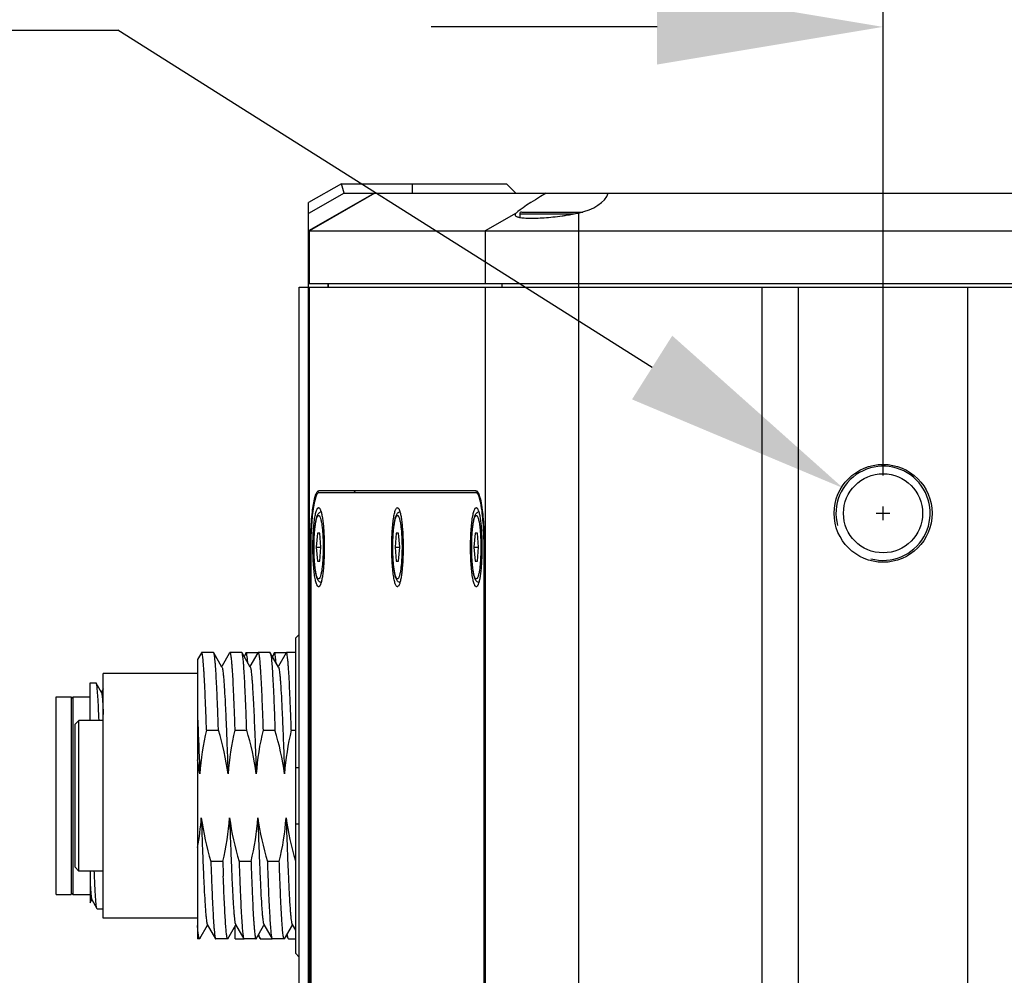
# Model space of a CAD drawing. Header units: millimetres. Extents: x 225 to 441, y -304 to -147.
# Tile 3 of 28: x 284 to 297, y -293 to -280. Entities that reach past the tile are written whole.
import ezdxf

# ---------------------------------------------------------------- set-up
doc = ezdxf.new("R2010")
doc.units = ezdxf.units.MM
doc.header["$LTSCALE"] = 23.1
doc.header["$PDMODE"] = 3
doc.header["$PDSIZE"] = 8
doc.layers.get('0').update_dxf_attribs({"linetype": 'CONTINUOUS'})
doc.layers.get('Defpoints').update_dxf_attribs({"linetype": 'CONTINUOUS'})
doc.layers.add('00_COMPONENTS', color=7, linetype='CONTINUOUS')
doc.layers.add('51__DRAFT_DIMS', color=7, linetype='CONTINUOUS')
doc.styles.get("Standard").update_dxf_attribs({"font": 'Roboto-Regular.ttf'})
doc.dimstyles.new('DIMSTYLE_2', dxfattribs={"dimtxt": 3, "dimasz": 3, "dimexe": 2.5, "dimexo": 0.5, "dimgap": 0.75, "dimtad": 1, "dimlfac": 4, "dimdsep": 46, "dimtxsty": 'STANDARD', "dimblk": '_FILLED', "dimblk1": '_FILLED', "dimblk2": '_FILLED', "dimcen": 0.09, "dimclrt": 3, "dimazin": 2, "dimtp": 0.2, "dimtm": 0.2, "dimtfac": 1, "dimtofl": 0, "dimtmove": 0, "dimatfit": 3, "dimldrblk": '_FILLED', "dimfxl": 1, "dimtolj": 1, "dimarcsym": 0})

# ---------------------------------------------------------------- blocks, each defined once
blk = doc.blocks.new('_FILLED')
at = {"color": 0, "linetype": 'ByBlock'}
blk.add_solid([(0, 0), (-1, 0.1667), (-1, -0.1667)], dxfattribs=at)
blk = doc.blocks.new('*D2')
at = {"layer": '51__DRAFT_DIMS', "color": 0, "lineweight": -2}
for p, q in [((295.459, -286.274), (295.459, -277.817)), ((301.959, -286.274), (301.959, -277.817)), ((292.459, -280.317), (289.459, -280.317)), ((304.959, -280.317), (307.959, -280.317))]:
    blk.add_line(p, q, dxfattribs=at)
at = {"layer": 'Defpoints', "color": 0}
for p in [(301.959, -280.317), (295.459, -286.774), (301.959, -286.774)]:
    blk.add_point(p, dxfattribs=at)
at = {"layer": '51__DRAFT_DIMS', "color": 0, "linetype": 'ByBlock', "lineweight": -2, "xscale": 3, "yscale": 3, "zscale": 3}
blk.add_blockref('_FILLED', (295.459, -280.317), dxfattribs=at)
at = {"layer": '51__DRAFT_DIMS', "color": 0, "linetype": 'ByBlock', "lineweight": -2, "xscale": 3, "yscale": 3, "zscale": 3, "rotation": 180}
blk.add_blockref('_FILLED', (301.959, -280.317), dxfattribs=at)
at = {"layer": '51__DRAFT_DIMS', "color": 3, "insert": (298.683, -275.567), "char_height": 3, "attachment_point": 2, "line_spacing_factor": 0.9}
blk.add_mtext('\\A1;26', dxfattribs=at)

msp = doc.modelspace()

# ---------------------------------------------------------------- linework, layer by layer
at = {"layer": '00_COMPONENTS', "color": 7}
for p, q in [((288.2718, -282.3994), (287.8343, -282.6494)), ((288.305, -282.5244), (288.2718, -282.3994)), ((288.2718, -282.3994), (290.4593, -282.3994)), ((290.4593, -282.3994), (290.5843, -282.5244)), ((288.305, -282.5244), (287.8343, -282.7934)), ((288.7093, -282.5244), (287.8343, -283.0244)), ((288.305, -282.5244), (291.8093, -282.5244)), ((291.8119, -282.5244), (310.9593, -282.5244)), ((287.8343, -298.0244), (287.8343, -282.6494)), ((290.637, -282.7994), (290.637, -282.846)), ((290.6626, -282.7744), (291.4719, -282.7744)), ((287.8343, -283.0244), (311.8343, -283.0244)), ((287.8343, -283.7244), (311.8343, -283.7244)), ((288.0942, -283.7744), (288.0942, -283.7244)), ((287.7093, -297.953), (287.7093, -283.7744)), ((287.7093, -283.7744), (311.8343, -283.7744)), ((294.3343, -283.7744), (294.3343, -297.953)), ((296.5843, -297.953), (296.5843, -283.7744)), ((290.056, -286.4744), (287.9704, -286.4744)), ((287.9704, -286.4994), (290.0841, -286.4994)), ((287.9512, -287.0369), (287.9357, -287.2244)), ((287.9824, -287.0369), (287.9512, -287.0369)), ((287.9979, -287.2244), (287.9824, -287.0369)), ((288.9976, -287.0369), (288.9821, -287.2244)), ((289.0288, -287.0369), (288.9976, -287.0369)), ((289.0444, -287.2244), (289.0288, -287.0369)), ((290.0441, -287.0369), (290.0285, -287.2244)), ((290.0752, -287.0369), (290.0441, -287.0369)), ((290.0908, -287.2244), (290.0752, -287.0369)), ((287.8589, -287.2494), (287.8589, -296.7494)), ((287.8625, -287.2494), (287.8625, -296.7494)), ((287.9357, -287.2244), (287.9512, -287.4119)), ((287.9357, -287.2244), (287.9979, -287.2244)), ((287.9824, -287.4119), (287.9979, -287.2244)), ((288.9821, -287.2244), (288.9976, -287.4119)), ((288.9821, -287.2244), (289.0444, -287.2244)), ((289.0288, -287.4119), (289.0444, -287.2244)), ((290.0285, -287.2244), (290.0441, -287.4119)), ((290.0285, -287.2244), (290.0908, -287.2244)), ((290.0752, -287.4119), (290.0908, -287.2244)), ((290.1639, -296.7494), (290.1639, -287.2494)), ((290.1675, -296.7494), (290.1675, -287.2494)), ((287.9512, -287.4119), (287.9824, -287.4119)), ((288.9976, -287.4119), (289.0288, -287.4119)), ((290.0441, -287.4119), (290.0752, -287.4119)), ((287.7093, -288.382), (287.6593, -288.4328)), ((287.6593, -288.4328), (287.6593, -292.6161)), ((286.411, -288.6272), (286.3593, -288.7166)), ((286.5725, -288.6244), (286.4143, -288.6244)), ((286.6845, -288.8153), (286.5757, -288.6272)), ((286.786, -288.6272), (286.6809, -288.809)), ((286.9477, -288.6244), (286.7892, -288.6244)), ((287.0596, -288.8151), (286.951, -288.6273)), ((286.996, -288.6444), (286.9785, -288.6748)), ((287.0018, -288.6343), (286.996, -288.6444)), ((287.0047, -288.6244), (287.1632, -288.6244)), ((287.161, -288.6272), (287.056, -288.8088)), ((287.3227, -288.6244), (287.1643, -288.6244)), ((287.4347, -288.8153), (287.326, -288.6272)), ((287.371, -288.6445), (287.3535, -288.6748)), ((287.3767, -288.6345), (287.371, -288.6445)), ((287.3797, -288.6244), (287.5382, -288.6244)), ((287.5362, -288.6273), (287.4335, -288.8049)), ((287.6593, -288.6244), (287.5396, -288.6244)), ((286.3593, -288.7166), (286.3593, -292.4244)), ((287.4335, -288.8049), (287.4311, -288.809)), ((285.1093, -292.1494), (285.1093, -288.8994)), ((286.3593, -288.8994), (285.1093, -288.8994)), ((284.9343, -289.5244), (284.9343, -289.0244)), ((284.9343, -289.0244), (285.0106, -289.0244)), ((285.0139, -289.0295), (285.0147, -289.0327)), ((285.0851, -289.1526), (285.0148, -289.0311)), ((284.4843, -291.8369), (284.4843, -289.2119)), ((284.4843, -289.2119), (284.6843, -289.2119)), ((284.6843, -289.2119), (284.6843, -291.8369)), ((284.6843, -289.2369), (284.7093, -289.2119)), ((284.7093, -291.8369), (284.7093, -289.2119)), ((284.7093, -289.2119), (284.9343, -289.2119)), ((285.0916, -289.1344), (285.0831, -289.1492)), ((285.1014, -289.1176), (285.0916, -289.1344)), ((285.1093, -289.1038), (285.1014, -289.1176)), ((284.7343, -289.5744), (284.7843, -289.5244)), ((284.7343, -291.4744), (284.7343, -289.5744)), ((284.7843, -291.5244), (284.7843, -289.5244)), ((285.1093, -289.5244), (284.7843, -289.5244)), ((286.4795, -289.6513), (286.6377, -289.6513)), ((286.8545, -289.6513), (287.0129, -289.6513)), ((287.2295, -289.6513), (287.388, -289.6513)), ((287.6048, -289.6513), (287.6593, -289.6513)), ((287.1236, -289.7985), (287.1237, -289.8005)), ((287.1363, -290.1434), (287.1365, -290.15)), ((287.1365, -290.15), (287.1395, -290.2329)), ((287.6593, -290.1494), (287.7093, -290.1494)), ((287.7093, -290.8994), (287.6593, -290.8994)), ((286.6949, -291.3975), (286.5365, -291.3975)), ((287.0697, -291.3975), (286.9115, -291.3975)), ((287.445, -291.3975), (287.2865, -291.3975)), ((284.7343, -291.4744), (284.7843, -291.5244)), ((285.1093, -291.5244), (284.7843, -291.5244)), ((284.9343, -291.5244), (284.9343, -291.9468)), ((284.6843, -291.8119), (284.7093, -291.8369)), ((284.4843, -291.8369), (284.6843, -291.8369)), ((284.7093, -291.8369), (284.9343, -291.8369)), ((284.9349, -291.9468), (284.9501, -291.9205)), ((284.9501, -291.9205), (284.9581, -291.9067)), ((284.9561, -291.9032), (285.0249, -292.0223)), ((285.0274, -292.0244), (285.1093, -292.0244)), ((286.3593, -292.1494), (285.1093, -292.1494)), ((286.3885, -292.4214), (286.4914, -292.2434)), ((286.4898, -292.2336), (286.5985, -292.4216)), ((286.4914, -292.2434), (286.4935, -292.2399)), ((286.7633, -292.4217), (286.8684, -292.2399)), ((286.8593, -292.4244), (286.8593, -292.2556)), ((286.8649, -292.2338), (286.9735, -292.4216)), ((287.1383, -292.4215), (287.2414, -292.2433)), ((287.2398, -292.2336), (287.3485, -292.4216)), ((287.2414, -292.2433), (287.2434, -292.2398)), ((287.5135, -292.4216), (287.6185, -292.24)), ((287.615, -292.2339), (287.6593, -292.3106)), ((286.385, -292.4244), (286.3593, -292.4244)), ((286.7602, -292.4244), (286.6018, -292.4244)), ((286.8593, -292.4244), (286.9735, -292.4244)), ((287.135, -292.4244), (286.9768, -292.4244)), ((287.1639, -292.3774), (287.1891, -292.421)), ((287.193, -292.4244), (287.3485, -292.4244)), ((287.5102, -292.4244), (287.3517, -292.4244)), ((287.5389, -292.3776), (287.564, -292.421)), ((287.5677, -292.4244), (287.5679, -292.4244)), ((287.5679, -292.4244), (287.6593, -292.4244)), ((287.6593, -292.6161), (287.7093, -292.6668))]:
    msp.add_line(p, q, dxfattribs=at)
at = {"layer": '00_COMPONENTS', "color": 4}
for p, q in [((289.2093, -282.3994), (289.2093, -282.5244)), ((288.7132, -282.5244), (287.8473, -283.0244)), ((290.5881, -282.788), (290.1788, -283.0244)), ((290.637, -282.7994), (291.3588, -282.7994)), ((291.4158, -282.788), (291.4158, -298.5244)), ((287.8473, -283.7244), (287.8473, -283.0244)), ((290.1788, -283.0244), (290.1788, -283.7244)), ((288.0994, -283.7744), (288.0994, -283.7244)), ((290.4014, -283.7744), (290.4014, -283.7244)), ((287.8473, -298.0244), (287.8473, -283.7744)), ((290.1788, -283.7744), (290.1788, -298.0244)), ((293.8502, -283.7744), (293.8502, -298.0244)), ((287.8589, -287.2494), (287.8625, -287.2494)), ((290.1639, -287.2494), (290.1675, -287.2494))]:
    msp.add_line(p, q, dxfattribs=at)
at = {"layer": '00_COMPONENTS', "color": 7}
for radius in [0.65, 0.525]:
    msp.add_circle((295.4593, -286.7744), radius, dxfattribs=at)
for centre, radius, start, end in [((290.662, -282.7994), 0.025, 90, 180), ((284.8, -289.0829), 0.2206, 12.57985, 13.16472), ((283, -290.685), 3.4193, 7.58328, 10.75158), ((341.1247, -289.5223), 54.462, 181.97317, 182.17569)]:
    msp.add_arc(centre, radius, start, end, dxfattribs=at)
at = {"layer": '00_COMPONENTS', "color": 4}
msp.add_arc((295.4593, -286.7744), 0.625, 255, 195, dxfattribs=at)
at = {"layer": '00_COMPONENTS', "color": 7}
for major_axis, ratio, start_param, end_param in [((0.6246, 0.355), 0.0622007, 8.1643386, 9.180405), ((0.625, 0), 0.5714286, -1.2174243, -0.2013579)]:
    msp.add_ellipse((291.1995, -282.453), major_axis=major_axis, ratio=ratio, start_param=start_param, end_param=end_param, dxfattribs=at)
for points, knots in [([(290.5881, -282.788), (290.5842, -282.7917), (290.5779, -282.7986), (290.5745, -282.8077), (290.5745, -282.8116)], [0, 0, 0, 0, 0.5766961, 1, 1, 1, 1]), ([(290.5745, -282.8116), (290.5745, -282.8133), (290.575, -282.8166), (290.5784, -282.8233), (290.5873, -282.8307), (290.6025, -282.8377), (290.6233, -282.8436), (290.6494, -282.8484), (290.6809, -282.8521), (290.7174, -282.8547), (290.7751, -282.8566), (290.8567, -282.8558), (290.9637, -282.8503), (291.0796, -282.8402), (291.1591, -282.8307), (291.1995, -282.8252)], [0, 0, 0, 0, 0.007621, 0.0155544, 0.0346025, 0.0603188, 0.093822, 0.1354104, 0.1850021, 0.2422974, 0.3068442, 0.45531, 0.6248208, 0.8087686, 1, 1, 1, 1]), ([(291.1995, -282.8252), (291.218, -282.8226), (291.2904, -282.8121), (291.3624, -282.7993), (291.4158, -282.788)], [0, 0, 0, 0, 0.2548099, 1, 1, 1, 1]), ([(287.8589, -287.2494), (287.8589, -287.199), (287.8603, -287.1001), (287.8664, -286.9565), (287.8764, -286.8241), (287.8879, -286.7233), (287.8991, -286.6521), (287.9077, -286.6069), (287.917, -286.5678), (287.9266, -286.5353), (287.9367, -286.5095), (287.9458, -286.4926), (287.9536, -286.483), (287.959, -286.4781), (287.9646, -286.4751), (287.9685, -286.4744), (287.9704, -286.4744)], [0, 0, 0, 0, 0.1895716, 0.3720132, 0.5404882, 0.6887456, 0.7535799, 0.8114381, 0.8618494, 0.9044602, 0.939081, 0.9657972, 0.9763873, 0.9853553, 0.9930435, 1, 1, 1, 1]), ([(288.4652, -286.4744), (288.4628, -286.4744), (288.4575, -286.4757), (288.4503, -286.4808), (288.4433, -286.4889), (288.4392, -286.4956), (288.4371, -286.4994)], [0, 0, 0, 0, 0.1855306, 0.4022518, 0.670317, 1, 1, 1, 1]), ([(290.056, -286.4744), (290.0579, -286.4744), (290.0618, -286.4751), (290.0674, -286.4781), (290.0729, -286.483), (290.0806, -286.4926), (290.0898, -286.5095), (290.0998, -286.5353), (290.1095, -286.5678), (290.1187, -286.6069), (290.1274, -286.6521), (290.1385, -286.7233), (290.1501, -286.8241), (290.16, -286.9565), (290.1661, -287.1001), (290.1675, -287.199), (290.1675, -287.2494)], [0, 0, 0, 0, 0.0069565, 0.0146447, 0.0236127, 0.0342028, 0.060919, 0.0955398, 0.1381506, 0.1885619, 0.2464201, 0.3112544, 0.4595118, 0.6279868, 0.8104284, 1, 1, 1, 1]), ([(287.9704, -286.4994), (287.9667, -286.4994), (287.9606, -286.5018), (287.9541, -286.5077), (287.9466, -286.517), (287.9378, -286.5334), (287.9281, -286.5583), (287.9187, -286.5898), (287.9098, -286.6276), (287.9014, -286.6714), (287.8906, -286.7403), (287.8794, -286.8378), (287.8698, -286.9659), (287.8638, -287.1049), (287.8625, -287.2006), (287.8625, -287.2494)], [0, 0, 0, 0, 0.0144779, 0.0234475, 0.0340393, 0.0607601, 0.0953866, 0.1380046, 0.1884245, 0.2462925, 0.3111378, 0.4594202, 0.6279238, 0.8103966, 1, 1, 1, 1]), ([(290.1639, -287.2494), (290.1639, -287.2006), (290.1626, -287.1049), (290.1567, -286.9659), (290.147, -286.8378), (290.1359, -286.7403), (290.1251, -286.6714), (290.1167, -286.6276), (290.1077, -286.5898), (290.0984, -286.5583), (290.0887, -286.5334), (290.0798, -286.517), (290.0723, -286.5077), (290.0658, -286.5018), (290.0598, -286.4994), (290.056, -286.4994)], [0, 0, 0, 0, 0.1896034, 0.3720762, 0.5405798, 0.6888622, 0.7537075, 0.8115755, 0.8619954, 0.9046134, 0.9392399, 0.9659607, 0.9765525, 0.9855221, 1, 1, 1, 1]), ([(287.8913, -287.2244), (287.8913, -287.1871), (287.8924, -287.1143), (287.8973, -287.0092), (287.9052, -286.9139), (287.9144, -286.8428), (287.9233, -286.7941), (287.93, -286.7647), (287.9372, -286.7405), (287.9446, -286.7217), (287.9514, -286.7097), (287.9572, -286.7034), (287.9613, -286.7005), (287.9656, -286.6992), (287.9717, -286.6997), (287.9755, -286.7027), (287.9778, -286.705)], [0, 0, 0, 0, 0.2022457, 0.3954138, 0.5708721, 0.7208813, 0.7842942, 0.8390975, 0.8848211, 0.9212186, 0.9484388, 0.9589183, 0.9676825, 0.9753076, 0.9826586, 1, 1, 1, 1]), ([(287.9778, -286.705), (287.9803, -286.7076), (287.9853, -286.7146), (287.9915, -286.7277), (287.9977, -286.7446), (288.0062, -286.7743), (288.0156, -286.8202), (288.0249, -286.8846), (288.0325, -286.9597), (288.0402, -287.0741), (288.0423, -287.1634), (288.0423, -287.2244)], [0, 0, 0, 0, 0.0209159, 0.0482446, 0.0822929, 0.1230571, 0.2239265, 0.3483812, 0.49283, 0.6529203, 1, 1, 1, 1]), ([(288.9377, -287.2244), (288.9377, -287.1871), (288.9388, -287.1143), (288.9437, -287.0092), (288.9516, -286.9139), (288.9608, -286.8428), (288.9697, -286.7941), (288.9765, -286.7647), (288.9836, -286.7405), (288.991, -286.7217), (288.9978, -286.7097), (289.0036, -286.7034), (289.0077, -286.7005), (289.012, -286.6992), (289.0181, -286.6997), (289.022, -286.7027), (289.0242, -286.705)], [0, 0, 0, 0, 0.2022457, 0.3954138, 0.5708721, 0.7208813, 0.7842942, 0.8390975, 0.8848211, 0.9212186, 0.9484388, 0.9589183, 0.9676825, 0.9753076, 0.9826586, 1, 1, 1, 1]), ([(289.0242, -286.705), (289.0268, -286.7076), (289.0317, -286.7146), (289.038, -286.7277), (289.0441, -286.7446), (289.0526, -286.7743), (289.062, -286.8202), (289.0713, -286.8846), (289.0789, -286.9597), (289.0866, -287.0741), (289.0887, -287.1634), (289.0887, -287.2244)], [0, 0, 0, 0, 0.0209159, 0.0482446, 0.0822929, 0.1230571, 0.2239265, 0.3483812, 0.49283, 0.6529203, 1, 1, 1, 1]), ([(289.9841, -287.2244), (289.9841, -287.1871), (289.9852, -287.1143), (289.9901, -287.0092), (289.9981, -286.9139), (290.0072, -286.8428), (290.0161, -286.7941), (290.0229, -286.7647), (290.03, -286.7405), (290.0374, -286.7217), (290.0442, -286.7097), (290.0501, -286.7034), (290.0542, -286.7005), (290.0584, -286.6992), (290.0645, -286.6997), (290.0684, -286.7027), (290.0706, -286.705)], [0, 0, 0, 0, 0.2022457, 0.3954138, 0.5708721, 0.7208813, 0.7842942, 0.8390975, 0.8848211, 0.9212186, 0.9484388, 0.9589183, 0.9676825, 0.9753076, 0.9826586, 1, 1, 1, 1]), ([(290.0706, -286.705), (290.0732, -286.7076), (290.0781, -286.7146), (290.0844, -286.7277), (290.0905, -286.7446), (290.0991, -286.7743), (290.1084, -286.8202), (290.1177, -286.8846), (290.1253, -286.9597), (290.133, -287.0741), (290.1352, -287.1634), (290.1352, -287.2244)], [0, 0, 0, 0, 0.0209159, 0.0482446, 0.0822929, 0.1230571, 0.2239265, 0.3483812, 0.49283, 0.6529203, 1, 1, 1, 1]), ([(287.9999, -287.6963), (287.9914, -287.6935), (287.9769, -287.685), (287.9621, -287.6673), (287.9524, -287.649), (287.9421, -287.6222), (287.9322, -287.5824), (287.9228, -287.5267), (287.9153, -287.4611), (287.9097, -287.3871), (287.9063, -287.3073), (287.9052, -287.2244), (287.9063, -287.1415), (287.9097, -287.0616), (287.9153, -286.9877), (287.9228, -286.9221), (287.9322, -286.8664), (287.9421, -286.8266), (287.9524, -286.7998), (287.9621, -286.7815), (287.974, -286.7674), (287.9872, -286.7577), (287.9954, -286.754), (287.9999, -286.7525)], [0, 0, 0, 0, 0.0268395, 0.0489899, 0.0688505, 0.0890516, 0.1354003, 0.1921599, 0.2590843, 0.3344077, 0.4156523, 0.4999475, 0.5842422, 0.6654854, 0.740806, 0.8077249, 0.8644801, 0.9108223, 0.9310222, 0.9508801, 0.9730283, 0.9858901, 1, 1, 1, 1]), ([(289.0463, -287.6963), (289.0378, -287.6935), (289.0233, -287.685), (289.0086, -287.6673), (288.9988, -287.649), (288.9885, -287.6222), (288.9786, -287.5824), (288.9692, -287.5267), (288.9617, -287.4611), (288.9562, -287.3871), (288.9527, -287.3073), (288.9516, -287.2244), (288.9527, -287.1415), (288.9562, -287.0616), (288.9617, -286.9877), (288.9692, -286.9221), (288.9786, -286.8664), (288.9885, -286.8266), (288.9988, -286.7998), (289.0085, -286.7815), (289.0204, -286.7674), (289.0336, -286.7577), (289.0418, -286.754), (289.0463, -286.7525)], [0, 0, 0, 0, 0.0268395, 0.0489899, 0.0688505, 0.0890516, 0.1354003, 0.1921599, 0.2590843, 0.3344077, 0.4156523, 0.4999475, 0.5842422, 0.6654854, 0.740806, 0.8077249, 0.8644801, 0.9108223, 0.9310222, 0.9508801, 0.9730283, 0.9858901, 1, 1, 1, 1]), ([(290.0927, -287.6963), (290.0843, -287.6935), (290.0698, -287.685), (290.055, -287.6673), (290.0452, -287.649), (290.035, -287.6222), (290.025, -287.5824), (290.0157, -287.5267), (290.0081, -287.4611), (290.0026, -287.3871), (289.9992, -287.3073), (289.998, -287.2244), (289.9992, -287.1415), (290.0026, -287.0616), (290.0081, -286.9877), (290.0157, -286.9221), (290.025, -286.8664), (290.035, -286.8266), (290.0452, -286.7998), (290.055, -286.7815), (290.0668, -286.7674), (290.08, -286.7577), (290.0883, -286.754), (290.0927, -286.7525)], [0, 0, 0, 0, 0.0268395, 0.0489899, 0.0688505, 0.0890516, 0.1354003, 0.1921599, 0.2590843, 0.3344077, 0.4156523, 0.4999475, 0.5842422, 0.6654854, 0.740806, 0.8077249, 0.8644801, 0.9108223, 0.9310222, 0.9508801, 0.9730283, 0.9858901, 1, 1, 1, 1]), ([(287.9778, -287.7438), (287.9755, -287.7461), (287.9717, -287.7491), (287.9656, -287.7496), (287.9613, -287.7483), (287.9572, -287.7454), (287.9514, -287.7391), (287.9446, -287.7271), (287.9372, -287.7084), (287.93, -287.6841), (287.9233, -287.6547), (287.9144, -287.606), (287.9052, -287.5349), (287.8973, -287.4396), (287.8924, -287.3345), (287.8913, -287.2617), (287.8913, -287.2244)], [0, 0, 0, 0, 0.0173414, 0.0246924, 0.0323175, 0.0410817, 0.0515612, 0.0787814, 0.1151789, 0.1609025, 0.2157058, 0.2791187, 0.4291279, 0.6045862, 0.7977543, 1, 1, 1, 1]), ([(288.0423, -287.2244), (288.0423, -287.2855), (288.0402, -287.3747), (288.0325, -287.4891), (288.0249, -287.5642), (288.0156, -287.6286), (288.0062, -287.6745), (287.9977, -287.7042), (287.9915, -287.7211), (287.9853, -287.7342), (287.9803, -287.7412), (287.9778, -287.7438)], [0, 0, 0, 0, 0.3470797, 0.50717, 0.6516188, 0.7760735, 0.8769429, 0.9177071, 0.9517554, 0.9790841, 1, 1, 1, 1]), ([(289.0242, -287.7438), (289.022, -287.7461), (289.0181, -287.7491), (289.012, -287.7496), (289.0077, -287.7483), (289.0036, -287.7454), (288.9978, -287.7391), (288.991, -287.7271), (288.9836, -287.7084), (288.9765, -287.6841), (288.9697, -287.6547), (288.9608, -287.606), (288.9516, -287.5349), (288.9437, -287.4396), (288.9388, -287.3345), (288.9377, -287.2617), (288.9377, -287.2244)], [0, 0, 0, 0, 0.0173414, 0.0246924, 0.0323175, 0.0410817, 0.0515612, 0.0787814, 0.1151789, 0.1609025, 0.2157058, 0.2791187, 0.4291279, 0.6045862, 0.7977543, 1, 1, 1, 1]), ([(289.0887, -287.2244), (289.0887, -287.2855), (289.0866, -287.3747), (289.0789, -287.4891), (289.0713, -287.5642), (289.062, -287.6286), (289.0526, -287.6745), (289.0441, -287.7042), (289.038, -287.7211), (289.0317, -287.7342), (289.0268, -287.7412), (289.0242, -287.7438)], [0, 0, 0, 0, 0.3470797, 0.50717, 0.6516188, 0.7760735, 0.8769429, 0.9177071, 0.9517554, 0.9790841, 1, 1, 1, 1]), ([(290.0706, -287.7438), (290.0684, -287.7461), (290.0645, -287.7491), (290.0584, -287.7496), (290.0542, -287.7483), (290.0501, -287.7454), (290.0442, -287.7391), (290.0374, -287.7271), (290.03, -287.7084), (290.0229, -287.6841), (290.0161, -287.6547), (290.0072, -287.606), (289.9981, -287.5349), (289.9901, -287.4396), (289.9852, -287.3345), (289.9841, -287.2617), (289.9841, -287.2244)], [0, 0, 0, 0, 0.0173414, 0.0246924, 0.0323175, 0.0410817, 0.0515612, 0.0787814, 0.1151789, 0.1609025, 0.2157058, 0.2791187, 0.4291279, 0.6045862, 0.7977543, 1, 1, 1, 1]), ([(290.1352, -287.2244), (290.1352, -287.2855), (290.133, -287.3747), (290.1253, -287.4891), (290.1177, -287.5642), (290.1084, -287.6286), (290.0991, -287.6745), (290.0905, -287.7042), (290.0844, -287.7211), (290.0781, -287.7342), (290.0732, -287.7412), (290.0706, -287.7438)], [0, 0, 0, 0, 0.3470797, 0.50717, 0.6516188, 0.7760735, 0.8769429, 0.9177071, 0.9517554, 0.9790841, 1, 1, 1, 1]), ([(286.4143, -288.6244), (286.414, -288.6244), (286.4125, -288.6248), (286.4116, -288.6262), (286.411, -288.6272)], [0, 0, 0, 0, 0.1882231, 1, 1, 1, 1]), ([(286.4795, -289.6513), (286.4769, -289.5774), (286.4718, -289.4363), (286.4637, -289.2362), (286.4557, -289.0601), (286.4487, -288.9299), (286.4431, -288.8403), (286.439, -288.7845), (286.4351, -288.737), (286.431, -288.6976), (286.4272, -288.6672), (286.4231, -288.6444), (286.4201, -288.632), (286.4163, -288.6244), (286.4143, -288.6244)], [0, 0, 0, 0, 0.2152182, 0.4106485, 0.5826575, 0.7280539, 0.7899105, 0.8441489, 0.8905247, 0.928834, 0.9589174, 0.9806784, 0.9941505, 1, 1, 1, 1]), ([(286.5757, -288.6272), (286.5755, -288.6268), (286.5747, -288.6256), (286.5734, -288.6244), (286.5725, -288.6244)], [0, 0, 0, 0, 0.3367251, 1, 1, 1, 1]), ([(286.6377, -289.6513), (286.6353, -289.5809), (286.6304, -289.4462), (286.6227, -289.2544), (286.615, -289.0839), (286.6075, -288.9377), (286.6009, -288.8322), (286.5954, -288.7618), (286.5916, -288.7199), (286.5878, -288.6857), (286.5841, -288.6591), (286.5804, -288.6404), (286.5776, -288.6305), (286.5757, -288.6272)], [0, 0, 0, 0, 0.2057615, 0.3937747, 0.5608487, 0.7042068, 0.8214436, 0.8696457, 0.9106272, 0.9442341, 0.9703455, 0.9889057, 1, 1, 1, 1]), ([(286.786, -288.6272), (286.7863, -288.6268), (286.787, -288.6256), (286.7883, -288.6244), (286.7892, -288.6244)], [0, 0, 0, 0, 0.3362146, 1, 1, 1, 1]), ([(286.7892, -288.6244), (286.7913, -288.6244), (286.795, -288.632), (286.7981, -288.6444), (286.8022, -288.6672), (286.806, -288.6976), (286.81, -288.737), (286.814, -288.7845), (286.8181, -288.8403), (286.8238, -288.9299), (286.8307, -289.0601), (286.8387, -289.2362), (286.8467, -289.4363), (286.8519, -289.5774), (286.8545, -289.6513)], [0, 0, 0, 0, 0.0058404, 0.0193177, 0.0410804, 0.0711658, 0.1094733, 0.1558511, 0.2100907, 0.2719474, 0.4173434, 0.5893489, 0.7847852, 1, 1, 1, 1]), ([(286.9509, -288.6273), (286.9507, -288.6268), (286.9499, -288.6256), (286.9487, -288.6244), (286.9477, -288.6244)], [0, 0, 0, 0, 0.3373546, 1, 1, 1, 1]), ([(287.0129, -289.6513), (287.0104, -289.5809), (287.0054, -289.4463), (286.9979, -289.2545), (286.9903, -289.0841), (286.9827, -288.9379), (286.9761, -288.8324), (286.9706, -288.762), (286.9668, -288.7201), (286.963, -288.6858), (286.9593, -288.6592), (286.9556, -288.6405), (286.9528, -288.6306), (286.9509, -288.6273)], [0, 0, 0, 0, 0.2056983, 0.3936599, 0.5606993, 0.7040437, 0.8212885, 0.8695026, 0.9105019, 0.9441323, 0.9702729, 0.9888673, 1, 1, 1, 1]), ([(287.0047, -288.6244), (287.0026, -288.6244), (286.9987, -288.6327), (286.9974, -288.6386), (286.9963, -288.6434)], [0, 0, 0, 0, 0.2996824, 1, 1, 1, 1]), ([(287.0018, -288.6343), (287.0024, -288.6334), (287.0034, -288.6315), (287.0057, -288.6315), (287.0063, -288.6319)], [0, 0, 0, 0, 0.6021201, 1, 1, 1, 1]), ([(287.0273, -288.7587), (287.0256, -288.7393), (287.0225, -288.7057), (287.0177, -288.6672), (287.0137, -288.6448), (287.0108, -288.634), (287.0086, -288.6276), (287.0059, -288.6244), (287.0047, -288.6244)], [0, 0, 0, 0, 0.4261643, 0.7346174, 0.8441044, 0.9237661, 0.97436, 1, 1, 1, 1]), ([(287.0063, -288.6319), (287.0077, -288.6328), (287.01, -288.6375), (287.0114, -288.642), (287.0122, -288.6451)], [0, 0, 0, 0, 0.3545884, 1, 1, 1, 1]), ([(287.1605, -288.6264), (287.1608, -288.6261), (287.1614, -288.6252), (287.1625, -288.6244), (287.1633, -288.6244)], [0, 0, 0, 0, 0.3213207, 1, 1, 1, 1]), ([(287.161, -288.6272), (287.1613, -288.6268), (287.162, -288.6256), (287.1633, -288.6244), (287.1643, -288.6244)], [0, 0, 0, 0, 0.3367155, 1, 1, 1, 1]), ([(287.1643, -288.6244), (287.1663, -288.6244), (287.1701, -288.632), (287.1731, -288.6444), (287.1772, -288.6672), (287.181, -288.6976), (287.185, -288.737), (287.189, -288.7845), (287.1931, -288.8403), (287.1988, -288.9299), (287.2057, -289.0601), (287.2137, -289.2362), (287.2217, -289.4363), (287.2269, -289.5774), (287.2295, -289.6513)], [0, 0, 0, 0, 0.0058397, 0.0193146, 0.0410756, 0.0711603, 0.1094678, 0.1558461, 0.2100863, 0.2719437, 0.4173407, 0.5893469, 0.784784, 1, 1, 1, 1]), ([(287.3227, -288.6244), (287.323, -288.6244), (287.3245, -288.6248), (287.3254, -288.6262), (287.326, -288.6272)], [0, 0, 0, 0, 0.1877593, 1, 1, 1, 1]), ([(287.326, -288.6272), (287.3279, -288.6305), (287.3307, -288.6405), (287.3344, -288.6591), (287.3381, -288.6857), (287.3418, -288.72), (287.3457, -288.7618), (287.3512, -288.8323), (287.3577, -288.9378), (287.3653, -289.084), (287.3729, -289.2544), (287.3806, -289.4462), (287.3855, -289.5809), (287.388, -289.6513)], [0, 0, 0, 0, 0.0111075, 0.0296758, 0.0557933, 0.0894056, 0.1303945, 0.1785981, 0.2958355, 0.4391877, 0.6062584, 0.7942471, 1, 1, 1, 1]), ([(287.3797, -288.6244), (287.3776, -288.6244), (287.3737, -288.6327), (287.3724, -288.6385), (287.3713, -288.6433)], [0, 0, 0, 0, 0.2998031, 1, 1, 1, 1]), ([(287.3729, -288.6453), (287.3732, -288.6441), (287.3742, -288.6404), (287.3754, -288.6368), (287.3767, -288.6345)], [0, 0, 0, 0, 0.3125564, 1, 1, 1, 1]), ([(287.3767, -288.6345), (287.3774, -288.6334), (287.3786, -288.6312), (287.381, -288.6318), (287.3817, -288.6324)], [0, 0, 0, 0, 0.5887166, 1, 1, 1, 1]), ([(287.4023, -288.7588), (287.4006, -288.7393), (287.3975, -288.7057), (287.3927, -288.6672), (287.3887, -288.6448), (287.3858, -288.634), (287.3836, -288.6276), (287.3809, -288.6244), (287.3797, -288.6244)], [0, 0, 0, 0, 0.4261708, 0.7346289, 0.8441167, 0.9237772, 0.9743671, 1, 1, 1, 1]), ([(287.3817, -288.6324), (287.3831, -288.6336), (287.3853, -288.6386), (287.3867, -288.6434), (287.3875, -288.6466)], [0, 0, 0, 0, 0.366319, 1, 1, 1, 1]), ([(287.5396, -288.6244), (287.5393, -288.6244), (287.5378, -288.6248), (287.5368, -288.6262), (287.5362, -288.6273)], [0, 0, 0, 0, 0.1867099, 1, 1, 1, 1]), ([(287.6048, -289.6513), (287.6021, -289.5774), (287.5968, -289.4363), (287.5886, -289.2362), (287.581, -289.0601), (287.5741, -288.9299), (287.5683, -288.8403), (287.5642, -288.7845), (287.56, -288.737), (287.556, -288.6976), (287.5523, -288.6672), (287.5483, -288.6444), (287.5453, -288.632), (287.5416, -288.6244), (287.5396, -288.6244)], [0, 0, 0, 0, 0.2152308, 0.4106718, 0.5826855, 0.7280863, 0.7899498, 0.8441988, 0.8905851, 0.9288968, 0.9589719, 0.9807177, 0.9941698, 1, 1, 1, 1]), ([(286.6845, -288.8153), (286.6871, -288.8197), (286.6906, -288.8336), (286.6955, -288.86), (286.7002, -288.8982), (286.7051, -288.9477), (286.7099, -289.0083), (286.7168, -289.1098), (286.7254, -289.2604), (286.7353, -289.4666), (286.7449, -289.7023), (286.7547, -289.9611), (286.7613, -290.1405), (286.7646, -290.2329)], [0, 0, 0, 0, 0.010871, 0.0297916, 0.0568461, 0.0919601, 0.1348634, 0.1851955, 0.306717, 0.4532933, 0.6209879, 0.8049169, 1, 1, 1, 1]), ([(287.0596, -288.8151), (287.0615, -288.8184), (287.0644, -288.8283), (287.0682, -288.8468), (287.072, -288.8728), (287.0759, -288.9062), (287.0798, -288.9468), (287.0855, -289.0149), (287.0924, -289.1165), (287.1001, -289.257), (287.1079, -289.4203), (287.1158, -289.6033), (287.121, -289.7316), (287.1236, -289.7985)], [0, 0, 0, 0, 0.0116718, 0.030852, 0.0575602, 0.0916862, 0.1330929, 0.1816305, 0.2993131, 0.4428476, 0.6096009, 0.7963996, 1, 1, 1, 1]), ([(287.4347, -288.8153), (287.4373, -288.8198), (287.4408, -288.8337), (287.4455, -288.86), (287.4501, -288.8983), (287.4551, -288.9478), (287.46, -289.0084), (287.4671, -289.1098), (287.4756, -289.2604), (287.4851, -289.4666), (287.495, -289.7024), (287.5049, -289.9612), (287.5113, -290.1405), (287.5145, -290.2329)], [0, 0, 0, 0, 0.0107984, 0.029721, 0.0568255, 0.0919673, 0.1348689, 0.1851923, 0.3066593, 0.4533152, 0.621039, 0.8049359, 1, 1, 1, 1]), ([(285.0106, -289.0244), (285.0113, -289.0244), (285.0129, -289.0263), (285.0135, -289.0282), (285.0139, -289.0295)], [0, 0, 0, 0, 0.3339055, 1, 1, 1, 1]), ([(285.0152, -289.0349), (285.0155, -289.0357), (285.0164, -289.0395), (285.0171, -289.0434), (285.0177, -289.0464)], [0, 0, 0, 0, 0.2173094, 1, 1, 1, 1]), ([(285.0177, -289.0464), (285.0214, -289.0673), (285.0267, -289.1227), (285.0342, -289.2246), (285.0414, -289.3628), (285.046, -289.4667), (285.0483, -289.5241)], [0, 0, 0, 0, 0.1330858, 0.3483506, 0.6400115, 1, 1, 1, 1]), ([(285.0848, -289.153), (285.0865, -289.1558), (285.0887, -289.1648), (285.0918, -289.1821), (285.0947, -289.2077), (285.0975, -289.241), (285.1004, -289.2822), (285.1046, -289.3514), (285.1075, -289.407), (285.1093, -289.4463)], [0, 0, 0, 0, 0.0329072, 0.0926414, 0.1797009, 0.2937872, 0.4339621, 0.5991663, 1, 1, 1, 1]), ([(286.3593, -289.4516), (286.3619, -289.5106), (286.373, -289.771), (286.3824, -290.0314), (286.3895, -290.2329)], [0, 0, 0, 0, 0.2264943, 1, 1, 1, 1]), ([(287.1237, -289.8005), (287.1248, -289.8282), (287.1291, -289.9425), (287.1331, -290.0569), (287.1363, -290.1434)], [0, 0, 0, 0, 0.2428047, 1, 1, 1, 1]), ([(286.4099, -290.8159), (286.4131, -290.9083), (286.4195, -291.0877), (286.4294, -291.3465), (286.4393, -291.5823), (286.4489, -291.7885), (286.4574, -291.9391), (286.4645, -292.0406), (286.4694, -292.1012), (286.4743, -292.1506), (286.4789, -292.1888), (286.4837, -292.2151), (286.4872, -292.2291), (286.4898, -292.2336)], [0, 0, 0, 0, 0.1950976, 0.3790802, 0.5467413, 0.6932983, 0.8148802, 0.8652478, 0.9081161, 0.9431582, 0.9701924, 0.9891202, 1, 1, 1, 1]), ([(286.7848, -290.8159), (286.7881, -290.9083), (286.7947, -291.0877), (286.8045, -291.3465), (286.8141, -291.5823), (286.824, -291.7885), (286.8325, -291.9392), (286.8395, -292.0406), (286.8443, -292.1011), (286.8492, -292.1505), (286.8539, -292.1888), (286.8588, -292.2153), (286.8623, -292.2293), (286.8649, -292.2338)], [0, 0, 0, 0, 0.1951318, 0.3790305, 0.5465858, 0.6932749, 0.8148382, 0.8650677, 0.9078507, 0.942913, 0.9700457, 0.9890953, 1, 1, 1, 1]), ([(287.16, -290.8159), (287.1632, -290.9083), (287.1695, -291.0878), (287.1794, -291.3466), (287.1893, -291.5824), (287.199, -291.7887), (287.2073, -291.9393), (287.2144, -292.0407), (287.2194, -292.1013), (287.2243, -292.1508), (287.229, -292.189), (287.2338, -292.2152), (287.2372, -292.2291), (287.2398, -292.2336)], [0, 0, 0, 0, 0.1951441, 0.3791237, 0.5468588, 0.6934498, 0.8149746, 0.8652992, 0.9081845, 0.9432874, 0.9703191, 0.9891883, 1, 1, 1, 1]), ([(287.5351, -290.8159), (287.5383, -290.9084), (287.5447, -291.088), (287.5545, -291.3469), (287.5645, -291.5828), (287.5742, -291.7891), (287.5825, -291.9398), (287.5896, -292.0412), (287.5946, -292.1017), (287.5995, -292.151), (287.6042, -292.1891), (287.609, -292.2155), (287.6124, -292.2294), (287.615, -292.2339)], [0, 0, 0, 0, 0.1952859, 0.3793399, 0.5469718, 0.6936768, 0.8153029, 0.8655253, 0.9082308, 0.9432051, 0.9702475, 0.989181, 1, 1, 1, 1]), ([(286.5365, -291.3975), (286.539, -291.4679), (286.5439, -291.6026), (286.5516, -291.7944), (286.5592, -291.9649), (286.5668, -292.1111), (286.5734, -292.2166), (286.5788, -292.287), (286.5826, -292.3289), (286.5864, -292.3631), (286.5901, -292.3897), (286.5938, -292.4084), (286.5966, -292.4183), (286.5985, -292.4216)], [0, 0, 0, 0, 0.2057673, 0.3937845, 0.5608609, 0.7042198, 0.8214556, 0.8696564, 0.9106362, 0.9442412, 0.9703505, 0.9889082, 1, 1, 1, 1]), ([(286.9115, -291.3975), (286.914, -291.4679), (286.9189, -291.6026), (286.9265, -291.7944), (286.9342, -291.9649), (286.9418, -292.1111), (286.9484, -292.2166), (286.9538, -292.287), (286.9576, -292.3289), (286.9614, -292.3631), (286.9651, -292.3897), (286.9688, -292.4084), (286.9716, -292.4183), (286.9735, -292.4216)], [0, 0, 0, 0, 0.2057651, 0.3937806, 0.5608563, 0.7042156, 0.8214521, 0.8696532, 0.9106334, 0.9442387, 0.9703484, 0.9889069, 1, 1, 1, 1]), ([(287.0697, -291.3975), (287.0724, -291.4714), (287.0777, -291.6125), (287.0858, -291.8126), (287.0935, -291.9887), (287.1004, -292.1189), (287.1063, -292.2085), (287.1105, -292.2643), (287.1146, -292.3118), (287.1186, -292.3512), (287.1223, -292.3816), (287.1263, -292.4044), (287.1292, -292.4168), (287.133, -292.4244), (287.135, -292.4244)], [0, 0, 0, 0, 0.215227, 0.4106748, 0.582685, 0.7280879, 0.7899536, 0.8442049, 0.8905919, 0.928899, 0.9589726, 0.9807112, 0.9941595, 1, 1, 1, 1]), ([(287.2865, -291.3975), (287.289, -291.4679), (287.2939, -291.6027), (287.3016, -291.7946), (287.3092, -291.965), (287.3167, -292.1113), (287.3234, -292.2168), (287.3288, -292.2872), (287.3327, -292.329), (287.3365, -292.3633), (287.3401, -292.3898), (287.3438, -292.4084), (287.3466, -292.4183), (287.3485, -292.4216)], [0, 0, 0, 0, 0.2058219, 0.3938819, 0.5609871, 0.704359, 0.8215905, 0.8697822, 0.9107479, 0.9443334, 0.9704172, 0.9889439, 1, 1, 1, 1]), ([(287.5102, -292.4244), (287.5082, -292.4244), (287.5044, -292.4168), (287.5014, -292.4044), (287.4973, -292.3816), (287.4935, -292.3512), (287.4894, -292.3118), (287.4855, -292.2643), (287.4814, -292.2085), (287.4757, -292.1189), (287.4688, -291.9887), (287.4607, -291.8126), (287.4527, -291.6125), (287.4476, -291.4714), (287.445, -291.3975)], [0, 0, 0, 0, 0.0058423, 0.019318, 0.041079, 0.0711632, 0.1094701, 0.1558477, 0.2100874, 0.2719446, 0.417342, 0.5893483, 0.7847849, 1, 1, 1, 1]), ([(285.0249, -292.0223), (285.0223, -292.0177), (285.0195, -292.0024), (285.0151, -291.9732), (285.0111, -291.9296), (285.0067, -291.8727), (285.0024, -291.8025), (284.9964, -291.6851), (284.9925, -291.591), (284.99, -291.5245)], [0, 0, 0, 0, 0.0315109, 0.0911383, 0.1787383, 0.29358, 0.4345909, 0.6004282, 1, 1, 1, 1]), ([(284.9343, -291.6667), (284.9359, -291.6983), (284.939, -291.7538), (284.9435, -291.8183), (284.9474, -291.858), (284.95, -291.8787), (284.9527, -291.8931), (284.9547, -291.9007), (284.9561, -291.9032)], [0, 0, 0, 0, 0.3988793, 0.7011532, 0.8146713, 0.902477, 0.964223, 1, 1, 1, 1]), ([(286.7602, -292.4244), (286.7585, -292.4244), (286.755, -292.4186), (286.7523, -292.4085), (286.7486, -292.3904), (286.7452, -292.366), (286.7416, -292.3346), (286.7365, -292.2795), (286.7303, -292.1946), (286.7232, -292.0744), (286.716, -291.9312), (286.7088, -291.7672), (286.7042, -291.6511), (286.7019, -291.5899)], [0, 0, 0, 0, 0.0060436, 0.0193823, 0.0407925, 0.0703563, 0.1080218, 0.1536695, 0.268271, 0.4125202, 0.584311, 0.7810905, 1, 1, 1, 1]), ([(285.0273, -292.0244), (285.0266, -292.0244), (285.0257, -292.0235), (285.0251, -292.0226), (285.0249, -292.0223)], [0, 0, 0, 0, 0.6628894, 1, 1, 1, 1]), ([(286.3853, -292.4244), (286.3839, -292.4244), (286.3808, -292.42), (286.3783, -292.4118), (286.3751, -292.3975), (286.372, -292.3782), (286.3688, -292.3533), (286.3642, -292.3095), (286.3613, -292.274), (286.3593, -292.2486)], [0, 0, 0, 0, 0.0237297, 0.0737138, 0.1533865, 0.2632299, 0.4031817, 0.5730104, 1, 1, 1, 1]), ([(286.3886, -292.4214), (286.3883, -292.4219), (286.3876, -292.4231), (286.3863, -292.4244), (286.3853, -292.4244)], [0, 0, 0, 0, 0.3398654, 1, 1, 1, 1]), ([(286.5985, -292.4216), (286.5988, -292.422), (286.5995, -292.4232), (286.6008, -292.4244), (286.6018, -292.4244)], [0, 0, 0, 0, 0.3366933, 1, 1, 1, 1]), ([(286.7633, -292.4217), (286.7631, -292.4221), (286.7624, -292.4233), (286.7611, -292.4244), (286.7602, -292.4244)], [0, 0, 0, 0, 0.3341356, 1, 1, 1, 1]), ([(286.9735, -292.4216), (286.9737, -292.422), (286.9745, -292.4232), (286.9758, -292.4244), (286.9768, -292.4244)], [0, 0, 0, 0, 0.3366081, 1, 1, 1, 1]), ([(287.135, -292.4244), (287.1353, -292.4244), (287.1368, -292.424), (287.1377, -292.4226), (287.1384, -292.4215)], [0, 0, 0, 0, 0.1869916, 1, 1, 1, 1]), ([(287.1891, -292.421), (287.1876, -292.4184), (287.1851, -292.4111), (287.1799, -292.39), (287.1773, -292.3714), (287.1755, -292.3574)], [0, 0, 0, 0, 0.1387317, 0.3510149, 1, 1, 1, 1]), ([(287.1928, -292.4244), (287.1925, -292.4244), (287.1908, -292.4238), (287.1898, -292.4222), (287.1891, -292.421)], [0, 0, 0, 0, 0.1875291, 1, 1, 1, 1]), ([(287.3485, -292.4216), (287.3488, -292.422), (287.3495, -292.4232), (287.3508, -292.4244), (287.3517, -292.4244)], [0, 0, 0, 0, 0.3362341, 1, 1, 1, 1]), ([(287.5135, -292.4216), (287.5132, -292.422), (287.5125, -292.4232), (287.5112, -292.4244), (287.5102, -292.4244)], [0, 0, 0, 0, 0.3368303, 1, 1, 1, 1]), ([(287.564, -292.421), (287.5625, -292.4184), (287.56, -292.4112), (287.555, -292.39), (287.5524, -292.3714), (287.5506, -292.3574)], [0, 0, 0, 0, 0.1383233, 0.3503811, 1, 1, 1, 1]), ([(287.5677, -292.4244), (287.5674, -292.4244), (287.5657, -292.4238), (287.5647, -292.4222), (287.564, -292.421)], [0, 0, 0, 0, 0.1897745, 1, 1, 1, 1])]:
    msp.add_open_spline(points, degree=3, knots=knots, dxfattribs=at)
at = {"layer": '00_COMPONENTS', "color": 4}
for points in [[(287.9668, -287.6464), (287.9647, -287.6464), (287.9613, -287.645), (287.9577, -287.6417), (287.9534, -287.6365), (287.9484, -287.6273), (287.943, -287.6132), (287.9377, -287.5955), (287.9327, -287.5742), (287.928, -287.5496), (287.9219, -287.5109), (287.9156, -287.456), (287.9102, -287.3839), (287.9069, -287.3057), (287.9057, -287.2244), (287.9069, -287.1431), (287.9102, -287.0649), (287.9156, -286.9928), (287.9219, -286.9379), (287.928, -286.8992), (287.9327, -286.8746), (287.9377, -286.8533), (287.943, -286.8356), (287.9484, -286.8215), (287.9534, -286.8123), (287.9577, -286.8071), (287.9613, -286.8038), (287.9647, -286.8024), (287.9668, -286.8024)], [(287.9668, -286.8024), (287.9689, -286.8024), (287.9723, -286.8038), (287.9759, -286.8071), (287.9802, -286.8123), (287.9852, -286.8215), (287.9906, -286.8356), (287.9959, -286.8533), (288.0009, -286.8746), (288.0056, -286.8992), (288.0117, -286.9379), (288.018, -286.9928), (288.0234, -287.0649), (288.0267, -287.1431), (288.0279, -287.2244), (288.0267, -287.3057), (288.0234, -287.3839), (288.018, -287.456), (288.0117, -287.5109), (288.0056, -287.5496), (288.0009, -287.5742), (287.9959, -287.5955), (287.9906, -287.6132), (287.9852, -287.6273), (287.9802, -287.6365), (287.9759, -287.6417), (287.9723, -287.645), (287.9689, -287.6464), (287.9668, -287.6464)], [(289.0132, -287.6464), (289.0111, -287.6464), (289.0077, -287.645), (289.0041, -287.6417), (288.9998, -287.6365), (288.9949, -287.6273), (288.9894, -287.6132), (288.9841, -287.5955), (288.9791, -287.5742), (288.9744, -287.5496), (288.9683, -287.5109), (288.962, -287.456), (288.9566, -287.3839), (288.9533, -287.3057), (288.9521, -287.2244), (288.9533, -287.1431), (288.9566, -287.0649), (288.962, -286.9928), (288.9683, -286.9379), (288.9744, -286.8992), (288.9791, -286.8746), (288.9841, -286.8533), (288.9894, -286.8356), (288.9949, -286.8215), (288.9998, -286.8123), (289.0041, -286.8071), (289.0077, -286.8038), (289.0111, -286.8024), (289.0132, -286.8024)], [(289.0132, -286.8024), (289.0153, -286.8024), (289.0187, -286.8038), (289.0224, -286.8071), (289.0266, -286.8123), (289.0316, -286.8215), (289.037, -286.8356), (289.0423, -286.8533), (289.0473, -286.8746), (289.052, -286.8992), (289.0581, -286.9379), (289.0644, -286.9928), (289.0698, -287.0649), (289.0732, -287.1431), (289.0743, -287.2244), (289.0732, -287.3057), (289.0698, -287.3839), (289.0644, -287.456), (289.0581, -287.5109), (289.052, -287.5496), (289.0473, -287.5742), (289.0423, -287.5955), (289.037, -287.6132), (289.0316, -287.6273), (289.0266, -287.6365), (289.0224, -287.6417), (289.0187, -287.645), (289.0153, -287.6464), (289.0132, -287.6464)], [(290.0596, -287.6464), (290.0575, -287.6464), (290.0542, -287.645), (290.0505, -287.6417), (290.0463, -287.6365), (290.0413, -287.6273), (290.0358, -287.6132), (290.0306, -287.5955), (290.0255, -287.5742), (290.0208, -287.5496), (290.0147, -287.5109), (290.0085, -287.456), (290.003, -287.3839), (289.9997, -287.3057), (289.9986, -287.2244), (289.9997, -287.1431), (290.003, -287.0649), (290.0085, -286.9928), (290.0147, -286.9379), (290.0208, -286.8992), (290.0255, -286.8746), (290.0306, -286.8533), (290.0358, -286.8356), (290.0413, -286.8215), (290.0463, -286.8123), (290.0505, -286.8071), (290.0542, -286.8038), (290.0575, -286.8024), (290.0596, -286.8024)], [(290.0596, -286.8024), (290.0617, -286.8024), (290.0651, -286.8038), (290.0688, -286.8071), (290.073, -286.8123), (290.078, -286.8215), (290.0835, -286.8356), (290.0887, -286.8533), (290.0938, -286.8746), (290.0985, -286.8992), (290.1046, -286.9379), (290.1108, -286.9928), (290.1162, -287.0649), (290.1196, -287.1431), (290.1207, -287.2244), (290.1196, -287.3057), (290.1162, -287.3839), (290.1108, -287.456), (290.1046, -287.5109), (290.0985, -287.5496), (290.0938, -287.5742), (290.0887, -287.5955), (290.0835, -287.6132), (290.078, -287.6273), (290.073, -287.6365), (290.0688, -287.6417), (290.0651, -287.645), (290.0617, -287.6464), (290.0596, -287.6464)]]:
    msp.add_open_spline(points, degree=3, knots=[0, 0, 0, 0, 0.007238, 0.0117233, 0.0170199, 0.0303797, 0.0476934, 0.0690023, 0.094212, 0.1231464, 0.1555688, 0.2297102, 0.3139618, 0.4051981, 0.5, 0.5948019, 0.6860382, 0.7702898, 0.8444312, 0.8768536, 0.905788, 0.9309977, 0.9523066, 0.9696203, 0.9829801, 0.9882767, 0.992762, 1, 1, 1, 1], dxfattribs=at)
at = {"layer": '00_COMPONENTS', "color": 7}
for points in [[(287.536, -288.6258), (287.5366, -288.6251), (287.5374, -288.6244), (287.5383, -288.6244)], [(286.4795, -289.6513), (286.4341, -289.8424), (286.402, -290.0377), (286.3894, -290.2337)], [(286.7645, -290.233), (286.7384, -290.0362), (286.6935, -289.8417), (286.6377, -289.6513)], [(286.8545, -289.6513), (286.8092, -289.8422), (286.7771, -290.0372), (286.7645, -290.233)], [(287.1394, -290.2337), (287.1134, -290.0368), (287.0689, -289.8419), (287.0129, -289.6513)], [(287.2295, -289.6513), (287.1841, -289.8424), (287.152, -290.0377), (287.1394, -290.2337)], [(287.5145, -290.2329), (287.4885, -290.0362), (287.4438, -289.8417), (287.388, -289.6513)], [(287.6048, -289.6513), (287.5595, -289.8422), (287.5271, -290.0371), (287.5145, -290.2329)], [(286.3593, -291.212), (286.3838, -291.0811), (286.4013, -290.9486), (286.4099, -290.8157)], [(286.4099, -290.8157), (286.436, -291.0124), (286.4806, -291.2071), (286.5365, -291.3975)], [(286.6949, -291.3975), (286.7404, -291.2064), (286.7723, -291.0111), (286.7848, -290.8151)], [(286.7848, -290.8151), (286.8109, -291.012), (286.8556, -291.2069), (286.9115, -291.3975)], [(287.0697, -291.3975), (287.115, -291.2066), (287.1474, -291.0117), (287.16, -290.8159)], [(287.16, -290.8159), (287.1861, -291.0126), (287.2307, -291.2071), (287.2865, -291.3975)], [(287.445, -291.3975), (287.4904, -291.2064), (287.5225, -291.0111), (287.5351, -290.8151)], [(287.5351, -290.8151), (287.5608, -291.0094), (287.6044, -291.2018), (287.6593, -291.39)], [(287.1928, -292.4244), (287.1929, -292.4244), (287.1929, -292.4244), (287.1929, -292.4244), (287.1929, -292.4244)]]:
    msp.add_open_spline(points, degree=3, dxfattribs=at)
at = {"layer": '51__DRAFT_DIMS', "color": 4}
for p, q in [((260.8338, -280.3622), (285.3017, -280.3622)), ((292.394, -284.8394), (285.3017, -280.3622)), ((295.4593, -286.8644), (295.4593, -286.6844)), ((295.3693, -286.7744), (295.5493, -286.7744))]:
    msp.add_line(p, q, dxfattribs=at)

# ---------------------------------------------------------------- block references
at = {"layer": '51__DRAFT_DIMS', "color": 4, "xscale": 3, "yscale": 3, "zscale": 3, "rotation": 327.7371055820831}
msp.add_blockref('_FILLED', (294.9308, -286.4408), dxfattribs=at)

# ---------------------------------------------------------------- dimensions: what is measured, and where the dimension line sits
at = {"layer": '51__DRAFT_DIMS', "color": 4}
dim = msp.add_linear_dim(base=(301.9593, -280.3175), p1=(295.4593, -286.7744), p2=(301.9593, -286.7744), dimstyle='DIMSTYLE_2', dxfattribs=at)
dim.commit()
dim.dimension.update_dxf_attribs({"geometry": '*D2', "text_midpoint": (298.683, -280.3175), "dimtype": 160})

doc.saveas('drawing.dxf')
